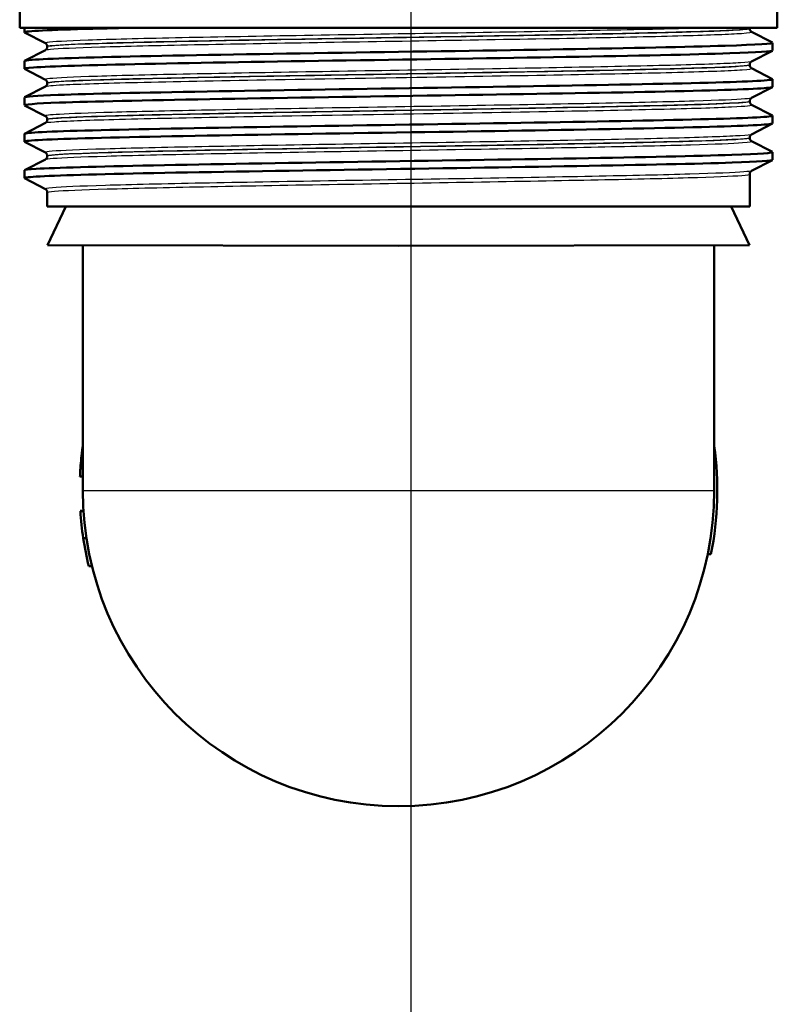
# Model space of a CAD drawing. Header units: millimetres. Extents: x 100 to 2000, y 93 to 4053.
# Tile 5 of 26: x 886 to 934, y 1439 to 1501. Entities that reach past the tile are written whole.
import ezdxf

# ---------------------------------------------------------------- set-up
doc = ezdxf.new("R2010")
doc.units = ezdxf.units.MM
doc.header["$LTSCALE"] = 10
for name, color, linetype, lineweight in [('Centerline(ISO)', 7, 'Continuous', 25), ('Visible Edges(ISO)', 7, 'Continuous', 50), ('Visible Tangent Edges(ISO)', 7, 'Continuous', 25)]:
    doc.layers.add(name, color=color, linetype=linetype, lineweight=lineweight)

msp = doc.modelspace()

# ---------------------------------------------------------------- linework, layer by layer
at = {"layer": 'Centerline(ISO)', "linetype": 'Continuous'}
msp.add_line((910.503, 837.565), (910.503, 2009.381), dxfattribs=at)
at = {"layer": 'Visible Edges(ISO)'}
for p, q in [((933.706, 1500.902), (933.706, 1512.262)), ((885.706, 1500.902), (885.706, 1503.004)), ((933.706, 1500.902), (885.706, 1500.902)), ((886.006, 1500.629), (886.006, 1500.902)), ((931.956, 1500.872), (931.956, 1500.877)), ((887.332, 1499.933), (886.016, 1500.618)), ((932.079, 1500.662), (933.395, 1499.976)), ((887.456, 1499.717), (887.456, 1499.723)), ((933.406, 1499.475), (933.406, 1499.965)), ((886.016, 1498.822), (887.332, 1499.507)), ((933.395, 1499.464), (932.079, 1498.779)), ((886.006, 1498.32), (886.006, 1498.811)), ((931.956, 1498.563), (931.956, 1498.568)), ((932.079, 1498.353), (933.395, 1497.667)), ((887.332, 1497.624), (886.016, 1498.309)), ((886.016, 1496.513), (887.332, 1497.198)), ((887.456, 1497.408), (887.456, 1497.414)), ((933.395, 1497.155), (932.079, 1496.47)), ((933.406, 1497.166), (933.406, 1497.656)), ((886.006, 1496.011), (886.006, 1496.502)), ((887.332, 1495.315), (886.016, 1496)), ((931.956, 1496.254), (931.956, 1496.259)), ((932.079, 1496.044), (933.395, 1495.358)), ((933.406, 1494.857), (933.406, 1495.347)), ((886.016, 1494.204), (887.332, 1494.889)), ((887.456, 1495.099), (887.456, 1495.105)), ((933.395, 1494.846), (932.079, 1494.161)), ((886.006, 1493.702), (886.006, 1494.193)), ((887.332, 1493.006), (886.016, 1493.691)), ((931.956, 1493.945), (931.956, 1493.95)), ((932.079, 1493.735), (933.395, 1493.049)), ((887.456, 1492.79), (887.456, 1492.796)), ((933.406, 1492.548), (933.406, 1493.038)), ((886.016, 1491.895), (887.332, 1492.58)), ((933.395, 1492.537), (932.079, 1491.852)), ((886.006, 1491.393), (886.006, 1491.884)), ((931.956, 1489.602), (931.956, 1491.641)), ((887.332, 1490.697), (886.016, 1491.382)), ((887.456, 1489.602), (887.456, 1490.487)), ((887.456, 1489.602), (931.956, 1489.602)), ((888.622, 1489.602), (887.474, 1487.141)), ((930.79, 1489.602), (931.938, 1487.141)), ((909.706, 1487.102), (887.474, 1487.141)), ((889.706, 1471.602), (889.706, 1487.137)), ((909.706, 1487.102), (931.938, 1487.141)), ((929.706, 1471.602), (929.706, 1487.137)), ((889.525, 1472.494), (889.706, 1472.494)), ((889.525, 1472.488), (889.706, 1472.488)), ((889.547, 1470.311), (889.747, 1470.311)), ((889.548, 1470.299), (889.748, 1470.299)), ((889.734, 1468.575), (889.936, 1468.575)), ((929.499, 1467.569), (929.295, 1467.569)), ((890.085, 1466.799), (890.291, 1466.799))]:
    msp.add_line(p, q, dxfattribs=at)
for radius, start, end in [(20.2, 348.48294, 8.0693), (20, 180, 0), (20.2, 183.66465, 183.6969), (20.2, 183.6969, 188.61813), (20.2, 188.61813, 193.75352)]:
    msp.add_arc((909.706, 1471.602), radius, start, end, dxfattribs=at)
msp.add_ellipse((932.747, 1500.787), major_axis=(-0.788, 0.13), ratio=0.549143, start_param=0.035064, end_param=0.090547, dxfattribs=at)
for points, knots in [([(886.017, 1500.618), (886.007, 1500.623), (886.004, 1500.628), (886.007, 1500.633), (886.051, 1500.707), (887.581, 1500.781), (890.334, 1500.855), (890.912, 1500.871), (891.543, 1500.886), (892.222, 1500.902)], [33.3667055, 33.3667055, 33.3667055, 33.3667055, 33.4056616, 33.4056616, 33.4056616, 34.0104121, 34.0104121, 34.0104121, 34.1375819, 34.1375819, 34.1375819, 34.1375819]), ([(931.956, 1500.872), (931.956, 1500.841), (931.962, 1500.81), (931.982, 1500.759), (931.994, 1500.739), (932.017, 1500.709), (932.028, 1500.698), (932.047, 1500.682), (932.055, 1500.676), (932.069, 1500.667), (932.075, 1500.664), (932.079, 1500.662)], [55.4839942, 55.4839942, 55.4839942, 55.4839942, 55.49802944, 55.49802944, 55.51206469, 55.51206469, 55.52609993, 55.52609993, 55.54013518, 55.54013518, 55.55417042, 55.55417042, 55.55417042, 55.55417042]), ([(886.012, 1498.811), (886.01, 1498.836), (886.172, 1498.861), (886.5, 1498.886), (887.471, 1498.96), (889.894, 1499.034), (893.35, 1499.108), (896.838, 1499.183), (901.363, 1499.258), (906.127, 1499.332), (910.868, 1499.407), (915.825, 1499.481), (920.131, 1499.555), (924.43, 1499.63), (928.062, 1499.704), (930.397, 1499.778), (932.474, 1499.844), (933.515, 1499.91), (933.394, 1499.976)], [27.113298, 27.113298, 27.113298, 27.113298, 27.317929, 27.317929, 27.317929, 27.922431, 27.922431, 27.922431, 28.532532, 28.532532, 28.532532, 29.139584, 29.139584, 29.139584, 29.745487, 29.745487, 29.745487, 30.284668, 30.284668, 30.284668, 30.284668]), ([(887.456, 1499.723), (887.456, 1499.754), (887.449, 1499.785), (887.43, 1499.835), (887.417, 1499.855), (887.394, 1499.886), (887.383, 1499.896), (887.364, 1499.913), (887.356, 1499.919), (887.342, 1499.928), (887.337, 1499.931), (887.332, 1499.933)], [6.25121299, 6.25121299, 6.25121299, 6.25121299, 6.26525244, 6.26525244, 6.27929188, 6.27929188, 6.29333132, 6.29333132, 6.30737076, 6.30737076, 6.32141021, 6.32141021, 6.32141021, 6.32141021]), ([(887.456, 1499.717), (887.456, 1499.686), (887.449, 1499.655), (887.43, 1499.605), (887.417, 1499.585), (887.394, 1499.554), (887.383, 1499.544), (887.364, 1499.527), (887.356, 1499.521), (887.342, 1499.513), (887.337, 1499.509), (887.332, 1499.507)], [48.45910998, 48.45910998, 48.45910998, 48.45910998, 48.47312504, 48.47312504, 48.4871401, 48.4871401, 48.50115517, 48.50115517, 48.51517023, 48.51517023, 48.52918529, 48.52918529, 48.52918529, 48.52918529]), ([(886.024, 1498.309), (885.964, 1498.34), (886.147, 1498.371), (886.579, 1498.401), (887.624, 1498.476), (890.122, 1498.55), (893.638, 1498.624), (897.152, 1498.698), (901.666, 1498.772), (906.399, 1498.846), (911.128, 1498.92), (916.055, 1498.994), (920.325, 1499.068), (924.729, 1499.145), (928.413, 1499.221), (930.699, 1499.298), (932.468, 1499.357), (933.396, 1499.416), (933.402, 1499.475)], [27.08352, 27.08352, 27.08352, 27.08352, 27.333656, 27.333656, 27.333656, 27.939119, 27.939119, 27.939119, 28.544115, 28.544115, 28.544115, 29.148688, 29.148688, 29.148688, 29.772299, 29.772299, 29.772299, 30.254891, 30.254891, 30.254891, 30.254891]), ([(931.956, 1498.568), (931.956, 1498.6), (931.962, 1498.63), (931.982, 1498.681), (931.994, 1498.701), (932.017, 1498.731), (932.028, 1498.742), (932.047, 1498.758), (932.055, 1498.764), (932.069, 1498.773), (932.075, 1498.776), (932.079, 1498.779)], [13.27621578, 13.27621578, 13.27621578, 13.27621578, 13.2902342, 13.2902342, 13.30425262, 13.30425262, 13.31827104, 13.31827104, 13.33228946, 13.33228946, 13.34630788, 13.34630788, 13.34630788, 13.34630788]), ([(931.956, 1498.563), (931.956, 1498.532), (931.962, 1498.501), (931.982, 1498.45), (931.994, 1498.43), (932.017, 1498.4), (932.028, 1498.389), (932.047, 1498.373), (932.055, 1498.367), (932.069, 1498.358), (932.075, 1498.355), (932.079, 1498.353)], [41.43428759, 41.43428759, 41.43428759, 41.43428759, 41.44828714, 41.44828714, 41.46228668, 41.46228668, 41.47628622, 41.47628622, 41.49028576, 41.49028576, 41.5042853, 41.5042853, 41.5042853, 41.5042853]), ([(886.02, 1496), (885.917, 1496.058), (886.672, 1496.115), (888.233, 1496.172), (890.256, 1496.246), (893.624, 1496.32), (897.752, 1496.394), (901.879, 1496.468), (906.747, 1496.543), (911.512, 1496.617), (916.276, 1496.691), (920.915, 1496.765), (924.627, 1496.839), (928.337, 1496.913), (931.104, 1496.987), (932.448, 1497.061), (933.082, 1497.096), (933.398, 1497.131), (933.398, 1497.166)], [20.800335, 20.800335, 20.800335, 20.800335, 21.267079, 21.267079, 21.267079, 21.872253, 21.872253, 21.872253, 22.4772, 22.4772, 22.4772, 23.081933, 23.081933, 23.081933, 23.686463, 23.686463, 23.686463, 23.971705, 23.971705, 23.971705, 23.971705]), ([(886.011, 1496.502), (886.017, 1496.554), (886.743, 1496.607), (888.15, 1496.659), (890.136, 1496.733), (893.469, 1496.807), (897.573, 1496.881), (901.675, 1496.956), (906.529, 1497.03), (911.294, 1497.104), (916.057, 1497.178), (920.711, 1497.252), (924.449, 1497.326), (928.211, 1497.4), (931.03, 1497.475), (932.409, 1497.549), (933.136, 1497.589), (933.462, 1497.628), (933.387, 1497.667)], [20.830113, 20.830113, 20.830113, 20.830113, 21.258792, 21.258792, 21.258792, 21.863485, 21.863485, 21.863485, 22.467976, 22.467976, 22.467976, 23.072278, 23.072278, 23.072278, 23.680632, 23.680632, 23.680632, 24.001483, 24.001483, 24.001483, 24.001483]), ([(887.456, 1497.414), (887.456, 1497.445), (887.449, 1497.476), (887.43, 1497.526), (887.417, 1497.546), (887.394, 1497.577), (887.383, 1497.587), (887.364, 1497.604), (887.356, 1497.61), (887.342, 1497.619), (887.337, 1497.622), (887.332, 1497.624)], [20.30112998, 20.30112998, 20.30112998, 20.30112998, 20.31513201, 20.31513201, 20.32913405, 20.32913405, 20.34313608, 20.34313608, 20.35713812, 20.35713812, 20.37114015, 20.37114015, 20.37114015, 20.37114015]), ([(887.456, 1497.408), (887.456, 1497.377), (887.449, 1497.346), (887.43, 1497.296), (887.417, 1497.276), (887.394, 1497.245), (887.383, 1497.235), (887.364, 1497.218), (887.356, 1497.212), (887.342, 1497.204), (887.337, 1497.2), (887.332, 1497.198)], [34.40950733, 34.40950733, 34.40950733, 34.40950733, 34.42349612, 34.42349612, 34.43748492, 34.43748492, 34.45147372, 34.45147372, 34.46546251, 34.46546251, 34.47945131, 34.47945131, 34.47945131, 34.47945131]), ([(931.956, 1496.259), (931.956, 1496.291), (931.962, 1496.321), (931.982, 1496.372), (931.994, 1496.392), (932.017, 1496.422), (932.028, 1496.433), (932.047, 1496.449), (932.055, 1496.455), (932.069, 1496.464), (932.075, 1496.467), (932.079, 1496.47)], [27.32597462, 27.32597462, 27.32597462, 27.32597462, 27.33996503, 27.33996503, 27.35395544, 27.35395544, 27.36794584, 27.36794584, 27.38193625, 27.38193625, 27.39592666, 27.39592666, 27.39592666, 27.39592666]), ([(931.956, 1496.254), (931.956, 1496.223), (931.962, 1496.192), (931.982, 1496.141), (931.994, 1496.121), (932.017, 1496.091), (932.028, 1496.08), (932.047, 1496.064), (932.055, 1496.058), (932.069, 1496.049), (932.075, 1496.046), (932.079, 1496.044)], [27.38474915, 27.38474915, 27.38474915, 27.38474915, 27.39873206, 27.39873206, 27.41271497, 27.41271497, 27.42669788, 27.42669788, 27.44068079, 27.44068079, 27.4546637, 27.4546637, 27.4546637, 27.4546637]), ([(886.006, 1494.193), (886.006, 1494.198), (886.013, 1494.203), (886.028, 1494.209), (886.238, 1494.283), (887.948, 1494.358), (890.859, 1494.432), (893.768, 1494.507), (897.863, 1494.581), (902.429, 1494.655), (906.993, 1494.73), (912.006, 1494.804), (916.595, 1494.878), (921.181, 1494.953), (925.322, 1495.027), (928.295, 1495.101), (931.267, 1495.176), (933.059, 1495.25), (933.359, 1495.324), (933.405, 1495.336), (933.416, 1495.347), (933.393, 1495.358)], [14.546927, 14.546927, 14.546927, 14.546927, 14.590678, 14.590678, 14.590678, 15.198327, 15.198327, 15.198327, 15.80565, 15.80565, 15.80565, 16.412659, 16.412659, 16.412659, 17.019365, 17.019365, 17.019365, 17.625781, 17.625781, 17.625781, 17.718298, 17.718298, 17.718298, 17.718298]), ([(887.456, 1495.105), (887.456, 1495.136), (887.449, 1495.167), (887.43, 1495.217), (887.417, 1495.237), (887.394, 1495.268), (887.383, 1495.278), (887.364, 1495.295), (887.356, 1495.301), (887.342, 1495.31), (887.337, 1495.313), (887.332, 1495.315)], [34.35076926, 34.35076926, 34.35076926, 34.35076926, 34.36475288, 34.36475288, 34.37873651, 34.37873651, 34.39272013, 34.39272013, 34.40670375, 34.40670375, 34.42068738, 34.42068738, 34.42068738, 34.42068738]), ([(886.018, 1493.691), (886, 1493.7), (886.003, 1493.709), (886.027, 1493.718), (886.233, 1493.793), (887.955, 1493.868), (890.889, 1493.943), (893.81, 1494.017), (897.918, 1494.092), (902.494, 1494.166), (907.067, 1494.24), (912.087, 1494.315), (916.675, 1494.389), (921.262, 1494.464), (925.396, 1494.538), (928.357, 1494.613), (931.316, 1494.687), (933.089, 1494.761), (933.366, 1494.836), (933.393, 1494.843), (933.405, 1494.85), (933.405, 1494.857)], [14.51715, 14.51715, 14.51715, 14.51715, 14.589579, 14.589579, 14.589579, 15.200454, 15.200454, 15.200454, 15.808506, 15.808506, 15.808506, 16.416219, 16.416219, 16.416219, 17.023603, 17.023603, 17.023603, 17.630672, 17.630672, 17.630672, 17.68852, 17.68852, 17.68852, 17.68852]), ([(887.456, 1495.099), (887.456, 1495.068), (887.449, 1495.037), (887.43, 1494.987), (887.417, 1494.967), (887.394, 1494.936), (887.383, 1494.926), (887.364, 1494.909), (887.356, 1494.903), (887.342, 1494.895), (887.337, 1494.891), (887.332, 1494.889)], [20.3599929, 20.3599929, 20.3599929, 20.3599929, 20.37397481, 20.37397481, 20.38795673, 20.38795673, 20.40193865, 20.40193865, 20.41592057, 20.41592057, 20.42990249, 20.42990249, 20.42990249, 20.42990249]), ([(931.956, 1493.95), (931.956, 1493.982), (931.962, 1494.012), (931.982, 1494.063), (931.994, 1494.083), (932.017, 1494.113), (932.028, 1494.124), (932.047, 1494.14), (932.055, 1494.146), (932.069, 1494.155), (932.075, 1494.158), (932.079, 1494.161)], [41.37553381, 41.37553381, 41.37553381, 41.37553381, 41.38951554, 41.38951554, 41.40349727, 41.40349727, 41.41747901, 41.41747901, 41.43146074, 41.43146074, 41.44544247, 41.44544247, 41.44544247, 41.44544247]), ([(931.956, 1493.945), (931.956, 1493.914), (931.962, 1493.883), (931.982, 1493.832), (931.994, 1493.812), (932.017, 1493.782), (932.028, 1493.771), (932.047, 1493.755), (932.055, 1493.749), (932.069, 1493.74), (932.075, 1493.737), (932.079, 1493.735)], [13.33521837, 13.33521837, 13.33521837, 13.33521837, 13.3492042, 13.3492042, 13.36319003, 13.36319003, 13.37717586, 13.37717586, 13.39116169, 13.39116169, 13.40514752, 13.40514752, 13.40514752, 13.40514752]), ([(886.013, 1491.884), (886.012, 1491.915), (886.257, 1491.945), (886.753, 1491.976), (887.943, 1492.05), (890.571, 1492.124), (894.182, 1492.199), (897.793, 1492.273), (902.369, 1492.347), (907.119, 1492.421), (911.867, 1492.495), (916.767, 1492.569), (920.97, 1492.643), (925.173, 1492.717), (928.659, 1492.791), (930.826, 1492.865), (932.621, 1492.927), (933.504, 1492.988), (933.393, 1493.049)], [8.263742, 8.263742, 8.263742, 8.263742, 8.515455, 8.515455, 8.515455, 9.120358, 9.120358, 9.120358, 9.725154, 9.725154, 9.725154, 10.329846, 10.329846, 10.329846, 10.934435, 10.934435, 10.934435, 11.435112, 11.435112, 11.435112, 11.435112]), ([(887.456, 1492.796), (887.456, 1492.827), (887.449, 1492.858), (887.43, 1492.908), (887.417, 1492.928), (887.394, 1492.959), (887.383, 1492.969), (887.364, 1492.986), (887.356, 1492.992), (887.342, 1493.001), (887.337, 1493.004), (887.332, 1493.006)], [48.40028841, 48.40028841, 48.40028841, 48.40028841, 48.41427316, 48.41427316, 48.4282579, 48.4282579, 48.44224265, 48.44224265, 48.45622739, 48.45622739, 48.47021214, 48.47021214, 48.47021214, 48.47021214]), ([(887.456, 1492.79), (887.456, 1492.759), (887.449, 1492.728), (887.43, 1492.678), (887.417, 1492.658), (887.394, 1492.627), (887.383, 1492.617), (887.364, 1492.6), (887.356, 1492.594), (887.342, 1492.586), (887.337, 1492.582), (887.332, 1492.58)], [6.3104055, 6.3104055, 6.3104055, 6.3104055, 6.32440012, 6.32440012, 6.33839474, 6.33839474, 6.35238936, 6.35238936, 6.36638398, 6.36638398, 6.3803786, 6.3803786, 6.3803786, 6.3803786]), ([(886.024, 1491.382), (885.957, 1491.417), (886.201, 1491.452), (886.759, 1491.486), (887.954, 1491.56), (890.589, 1491.635), (894.205, 1491.709), (897.821, 1491.783), (902.403, 1491.857), (907.155, 1491.931), (911.906, 1492.005), (916.807, 1492.079), (921.007, 1492.153), (925.207, 1492.227), (928.688, 1492.301), (930.848, 1492.376), (932.522, 1492.433), (933.395, 1492.49), (933.402, 1492.548)], [8.233964, 8.233964, 8.233964, 8.233964, 8.516503, 8.516503, 8.516503, 9.121654, 9.121654, 9.121654, 9.72669, 9.72669, 9.72669, 10.331616, 10.331616, 10.331616, 10.936434, 10.936434, 10.936434, 11.405335, 11.405335, 11.405335, 11.405335]), ([(931.956, 1491.641), (931.956, 1491.673), (931.962, 1491.703), (931.982, 1491.754), (931.994, 1491.774), (932.017, 1491.804), (932.028, 1491.815), (932.047, 1491.831), (932.055, 1491.837), (932.069, 1491.846), (932.075, 1491.849), (932.079, 1491.852)], [55.42505326, 55.42505326, 55.42505326, 55.42505326, 55.4390459, 55.4390459, 55.45303854, 55.45303854, 55.46703119, 55.46703119, 55.48102383, 55.48102383, 55.49501647, 55.49501647, 55.49501647, 55.49501647]), ([(887.456, 1490.487), (887.456, 1490.518), (887.449, 1490.549), (887.43, 1490.599), (887.417, 1490.619), (887.394, 1490.65), (887.383, 1490.66), (887.364, 1490.677), (887.356, 1490.683), (887.342, 1490.692), (887.337, 1490.695), (887.332, 1490.697)], [62.44984848, 62.44984848, 62.44984848, 62.44984848, 62.46385385, 62.46385385, 62.47785922, 62.47785922, 62.49186459, 62.49186459, 62.50586996, 62.50586996, 62.51987533, 62.51987533, 62.51987533, 62.51987533]), ([(889.558, 1473.053), (889.571, 1473.231), (889.588, 1473.44), (889.626, 1473.812), (889.654, 1474.069), (889.704, 1474.424), (889.705, 1474.43), (889.706, 1474.437)], [-0.2566702, -0.2566702, -0.2566702, -0.2566702, -0.1161737, -0.1161737, -0.0105906, -0.0105906, -0.0085473, -0.0085473, -0.0085473, -0.0085473]), ([(889.525, 1472.494), (889.525, 1472.494), (889.526, 1472.505), (889.529, 1472.566), (889.531, 1472.615), (889.537, 1472.734), (889.544, 1472.848), (889.555, 1473.009), (889.556, 1473.031), (889.558, 1473.053)], [-0.1028327, -0.1028327, -0.1028327, -0.1028327, -0.0845661, -0.0845661, -0.0625615, -0.0625615, -0.0082335, -0.0082335, 0, 0, 0, 0])]:
    msp.add_open_spline(points, degree=3, knots=knots, dxfattribs=at)
msp.add_open_spline([(889.525, 1472.488), (889.525, 1472.488), (889.525, 1472.49), (889.525, 1472.494)], degree=3, dxfattribs=at)
at = {"layer": 'Visible Tangent Edges(ISO)'}
for p, q in [((889.558, 1473.053), (889.706, 1473.053)), ((889.706, 1471.602), (929.706, 1471.602))]:
    msp.add_line(p, q, dxfattribs=at)
for points, knots in [([(928.938, 1500.902), (928.332, 1500.882), (927.643, 1500.863), (925.026, 1500.796), (922.717, 1500.748), (917.585, 1500.653), (914.739, 1500.605), (908.964, 1500.51), (906.008, 1500.462), (900.453, 1500.366), (897.83, 1500.319), (893.329, 1500.223), (891.431, 1500.175), (888.657, 1500.08), (887.769, 1500.032), (887.34, 1499.967), (887.3, 1499.95), (887.334, 1499.933)], [0.426648, 0.426648, 0.426648, 0.426648, 0.78094, 0.78094, 1.651825, 1.651825, 2.522717, 2.522717, 3.39363, 3.39363, 4.264554, 4.264554, 5.13546, 5.13546, 6.006326, 6.006326, 6.32141, 6.32141, 6.32141, 6.32141]), ([(887.457, 1499.723), (887.456, 1499.736), (887.5, 1499.75), (887.902, 1499.811), (888.785, 1499.858), (891.543, 1499.954), (893.43, 1500.002), (897.904, 1500.097), (900.512, 1500.145), (906.033, 1500.24), (908.972, 1500.288), (914.713, 1500.383), (917.541, 1500.431), (922.642, 1500.526), (924.937, 1500.574), (928.442, 1500.664), (929.761, 1500.708), (931.39, 1500.787), (931.835, 1500.824), (931.949, 1500.867), (931.956, 1500.872), (931.956, 1500.877)], [-6.251213, -6.251213, -6.251213, -6.251213, -6.006326, -6.006326, -5.13546, -5.13546, -4.264554, -4.264554, -3.39363, -3.39363, -2.522717, -2.522717, -1.651825, -1.651825, -0.78094, -0.78094, 0, 0, 0.67518, 0.67518, 0.774006, 0.774006, 0.774006, 0.774006]), ([(931.955, 1500.872), (931.954, 1500.842), (931.734, 1500.812), (930.605, 1500.735), (929.346, 1500.687), (925.913, 1500.591), (923.721, 1500.543), (918.775, 1500.447), (915.997, 1500.399), (910.318, 1500.304), (907.39, 1500.257), (901.832, 1500.162), (899.175, 1500.115), (894.505, 1500.021), (892.48, 1499.973), (889.367, 1499.877), (888.286, 1499.829), (887.566, 1499.759), (887.457, 1499.738), (887.458, 1499.717)], [-55.483994, -55.483994, -55.483994, -55.483994, -54.941476, -54.941476, -54.067161, -54.067161, -53.191459, -53.191459, -52.3196, -52.3196, -51.455298, -51.455298, -50.59495, -50.59495, -49.727939, -49.727939, -48.845319, -48.845319, -48.45911, -48.45911, -48.45911, -48.45911]), ([(887.334, 1499.507), (887.366, 1499.524), (887.472, 1499.542), (888.158, 1499.607), (889.245, 1499.656), (892.378, 1499.751), (894.416, 1499.799), (899.114, 1499.893), (901.788, 1499.941), (907.38, 1500.035), (910.326, 1500.083), (916.038, 1500.178), (918.833, 1500.225), (923.809, 1500.321), (926.014, 1500.369), (929.466, 1500.465), (930.732, 1500.513), (931.924, 1500.594), (932.14, 1500.628), (932.078, 1500.661)], [48.529185, 48.529185, 48.529185, 48.529185, 48.845319, 48.845319, 49.727939, 49.727939, 50.59495, 50.59495, 51.455298, 51.455298, 52.3196, 52.3196, 53.191459, 53.191459, 54.067161, 54.067161, 54.941476, 54.941476, 55.55417, 55.55417, 55.55417, 55.55417]), ([(932.077, 1498.778), (932.023, 1498.751), (931.786, 1498.724), (930.637, 1498.649), (929.345, 1498.601), (925.858, 1498.506), (923.647, 1498.458), (918.662, 1498.363), (915.865, 1498.315), (910.13, 1498.22), (907.167, 1498.172), (901.538, 1498.077), (898.848, 1498.029), (894.161, 1497.933), (892.144, 1497.886), (889.105, 1497.79), (888.069, 1497.742), (887.379, 1497.671), (887.289, 1497.647), (887.335, 1497.624)], [13.346308, 13.346308, 13.346308, 13.346308, 13.844371, 13.844371, 14.715751, 14.715751, 15.586902, 15.586902, 16.457367, 16.457367, 17.327209, 17.327209, 18.197467, 18.197467, 19.069268, 19.069268, 19.942351, 19.942351, 20.37114, 20.37114, 20.37114, 20.37114]), ([(887.332, 1497.198), (887.401, 1497.234), (887.786, 1497.269), (889.469, 1497.356), (891.07, 1497.407), (895.425, 1497.513), (898.214, 1497.568), (904.535, 1497.68), (908.053, 1497.736), (914.695, 1497.846), (917.833, 1497.899), (923.22, 1498), (925.551, 1498.049), (929.317, 1498.15), (930.733, 1498.203), (931.934, 1498.287), (932.137, 1498.32), (932.076, 1498.352)], [34.479451, 34.479451, 34.479451, 34.479451, 35.131943, 35.131943, 36.063766, 36.063766, 37.061757, 37.061757, 38.101717, 38.101717, 39.059822, 39.059822, 39.956601, 39.956601, 40.906925, 40.906925, 41.504285, 41.504285, 41.504285, 41.504285]), ([(931.952, 1498.563), (931.951, 1498.534), (931.746, 1498.505), (930.605, 1498.424), (929.198, 1498.372), (925.453, 1498.271), (923.136, 1498.222), (917.781, 1498.12), (914.661, 1498.068), (908.059, 1497.958), (904.563, 1497.901), (898.28, 1497.789), (895.508, 1497.735), (891.18, 1497.629), (889.589, 1497.578), (887.843, 1497.487), (887.456, 1497.448), (887.456, 1497.408)], [-41.434288, -41.434288, -41.434288, -41.434288, -40.906925, -40.906925, -39.956601, -39.956601, -39.059822, -39.059822, -38.101717, -38.101717, -37.061757, -37.061757, -36.063766, -36.063766, -35.131943, -35.131943, -34.409507, -34.409507, -34.409507, -34.409507]), ([(887.458, 1497.414), (887.457, 1497.433), (887.551, 1497.453), (888.2, 1497.52), (889.23, 1497.568), (892.252, 1497.664), (894.257, 1497.712), (898.916, 1497.807), (901.591, 1497.855), (907.186, 1497.95), (910.131, 1497.998), (915.831, 1498.093), (918.611, 1498.141), (923.566, 1498.236), (925.764, 1498.284), (929.229, 1498.379), (930.512, 1498.427), (931.713, 1498.506), (931.952, 1498.537), (931.954, 1498.568)], [-20.30113, -20.30113, -20.30113, -20.30113, -19.942351, -19.942351, -19.069268, -19.069268, -18.197467, -18.197467, -17.327209, -17.327209, -16.457367, -16.457367, -15.586902, -15.586902, -14.715751, -14.715751, -13.844371, -13.844371, -13.276216, -13.276216, -13.276216, -13.276216]), ([(932.077, 1496.469), (932.038, 1496.449), (931.896, 1496.429), (931.092, 1496.362), (929.993, 1496.315), (926.853, 1496.221), (924.782, 1496.173), (919.908, 1496.076), (917.065, 1496.026), (911.098, 1495.926), (907.938, 1495.875), (902.202, 1495.779), (899.553, 1495.733), (895.045, 1495.643), (893.115, 1495.6), (890.081, 1495.515), (888.946, 1495.473), (887.598, 1495.395), (887.294, 1495.359), (887.325, 1495.32), (887.328, 1495.317), (887.332, 1495.315)], [27.395927, 27.395927, 27.395927, 27.395927, 27.768512, 27.768512, 28.619646, 28.619646, 29.489758, 29.489758, 30.394114, 30.394114, 31.317066, 31.317066, 32.159798, 32.159798, 32.948764, 32.948764, 33.711002, 33.711002, 34.37986, 34.37986, 34.420687, 34.420687, 34.420687, 34.420687]), ([(887.336, 1494.889), (887.383, 1494.913), (887.572, 1494.937), (888.587, 1495.011), (889.89, 1495.061), (893.549, 1495.162), (895.984, 1495.215), (901.795, 1495.324), (905.257, 1495.382), (912.135, 1495.495), (915.506, 1495.55), (921.466, 1495.656), (924.047, 1495.707), (928.22, 1495.808), (929.804, 1495.858), (931.737, 1495.953), (932.166, 1495.998), (932.079, 1496.044)], [20.429902, 20.429902, 20.429902, 20.429902, 20.87079, 20.87079, 21.778811, 21.778811, 22.727814, 22.727814, 23.778796, 23.778796, 24.785403, 24.785403, 25.718807, 25.718807, 26.625133, 26.625133, 27.454664, 27.454664, 27.454664, 27.454664]), ([(887.456, 1495.105), (887.456, 1495.14), (887.759, 1495.175), (889.073, 1495.252), (890.201, 1495.293), (893.217, 1495.378), (895.136, 1495.422), (899.617, 1495.511), (902.251, 1495.557), (907.953, 1495.654), (911.093, 1495.704), (917.025, 1495.804), (919.85, 1495.854), (924.694, 1495.951), (926.752, 1495.999), (929.873, 1496.093), (930.964, 1496.14), (931.808, 1496.211), (931.953, 1496.235), (931.954, 1496.259)], [-34.350769, -34.350769, -34.350769, -34.350769, -33.711002, -33.711002, -32.948764, -32.948764, -32.159798, -32.159798, -31.317066, -31.317066, -30.394114, -30.394114, -29.489758, -29.489758, -28.619646, -28.619646, -27.768512, -27.768512, -27.325975, -27.325975, -27.325975, -27.325975]), ([(931.956, 1496.254), (931.956, 1496.212), (931.527, 1496.171), (929.682, 1496.079), (928.107, 1496.03), (923.958, 1495.929), (921.392, 1495.878), (915.468, 1495.771), (912.116, 1495.716), (905.281, 1495.603), (901.839, 1495.546), (896.064, 1495.436), (893.644, 1495.384), (890.007, 1495.283), (888.712, 1495.233), (887.652, 1495.155), (887.46, 1495.127), (887.46, 1495.099)], [-27.384749, -27.384749, -27.384749, -27.384749, -26.625133, -26.625133, -25.718807, -25.718807, -24.785403, -24.785403, -23.778796, -23.778796, -22.727814, -22.727814, -21.778811, -21.778811, -20.87079, -20.87079, -20.359993, -20.359993, -20.359993, -20.359993]), ([(932.077, 1494.161), (932.024, 1494.133), (931.784, 1494.105), (930.612, 1494.03), (929.285, 1493.981), (925.711, 1493.884), (923.453, 1493.836), (918.399, 1493.74), (915.591, 1493.692), (909.863, 1493.597), (906.921, 1493.55), (901.34, 1493.455), (898.676, 1493.407), (894.033, 1493.313), (892.036, 1493.265), (889.035, 1493.169), (888.02, 1493.121), (887.373, 1493.051), (887.291, 1493.029), (887.334, 1493.006)], [41.445442, 41.445442, 41.445442, 41.445442, 41.948614, 41.948614, 42.834349, 42.834349, 43.715765, 43.715765, 44.58638, 44.58638, 45.450696, 45.450696, 46.316262, 46.316262, 47.186756, 47.186756, 48.060561, 48.060561, 48.470212, 48.470212, 48.470212, 48.470212]), ([(887.335, 1492.58), (887.377, 1492.602), (887.541, 1492.624), (888.429, 1492.694), (889.585, 1492.741), (892.83, 1492.836), (894.941, 1492.883), (899.826, 1492.98), (902.63, 1493.028), (908.459, 1493.126), (911.515, 1493.175), (917.251, 1493.271), (919.976, 1493.319), (924.648, 1493.412), (926.652, 1493.458), (929.76, 1493.549), (930.886, 1493.594), (931.949, 1493.671), (932.139, 1493.703), (932.078, 1493.735)], [6.380379, 6.380379, 6.380379, 6.380379, 6.784181, 6.784181, 7.644963, 7.644963, 8.515259, 8.515259, 9.402243, 9.402243, 10.296582, 10.296582, 11.165149, 11.165149, 11.998291, 11.998291, 12.8233, 12.8233, 13.405148, 13.405148, 13.405148, 13.405148]), ([(887.458, 1492.796), (887.457, 1492.815), (887.542, 1492.833), (888.152, 1492.9), (889.161, 1492.948), (892.145, 1493.043), (894.13, 1493.091), (898.745, 1493.186), (901.394, 1493.233), (906.942, 1493.328), (909.865, 1493.375), (915.559, 1493.47), (918.351, 1493.518), (923.373, 1493.614), (925.618, 1493.662), (929.169, 1493.759), (930.487, 1493.808), (931.71, 1493.888), (931.953, 1493.919), (931.954, 1493.95)], [-48.400288, -48.400288, -48.400288, -48.400288, -48.060561, -48.060561, -47.186756, -47.186756, -46.316262, -46.316262, -45.450696, -45.450696, -44.58638, -44.58638, -43.715765, -43.715765, -42.834349, -42.834349, -41.948614, -41.948614, -41.375534, -41.375534, -41.375534, -41.375534]), ([(931.955, 1493.945), (931.955, 1493.917), (931.762, 1493.889), (930.757, 1493.816), (929.638, 1493.77), (926.548, 1493.68), (924.555, 1493.634), (919.911, 1493.541), (917.202, 1493.493), (911.5, 1493.397), (908.463, 1493.347), (902.669, 1493.25), (899.882, 1493.201), (895.027, 1493.105), (892.929, 1493.057), (889.704, 1492.963), (888.556, 1492.915), (887.625, 1492.842), (887.459, 1492.816), (887.458, 1492.79)], [-13.335218, -13.335218, -13.335218, -13.335218, -12.8233, -12.8233, -11.998291, -11.998291, -11.165149, -11.165149, -10.296582, -10.296582, -9.402243, -9.402243, -8.515259, -8.515259, -7.644963, -7.644963, -6.784181, -6.784181, -6.310406, -6.310406, -6.310406, -6.310406]), ([(932.077, 1491.852), (932.036, 1491.829), (931.872, 1491.807), (930.977, 1491.737), (929.802, 1491.69), (926.518, 1491.594), (924.395, 1491.547), (919.541, 1491.451), (916.788, 1491.403), (911.089, 1491.308), (908.118, 1491.26), (902.43, 1491.165), (899.687, 1491.117), (894.862, 1491.022), (892.758, 1490.974), (889.517, 1490.879), (888.367, 1490.831), (887.429, 1490.755), (887.28, 1490.726), (887.334, 1490.697)], [55.495016, 55.495016, 55.495016, 55.495016, 55.900123, 55.900123, 56.770714, 56.770714, 57.641514, 57.641514, 58.51251, 58.51251, 59.383553, 59.383553, 60.25451, 60.25451, 61.125364, 61.125364, 61.996192, 61.996192, 62.519875, 62.519875, 62.519875, 62.519875]), ([(887.458, 1490.487), (887.458, 1490.512), (887.611, 1490.537), (888.496, 1490.609), (889.64, 1490.657), (892.862, 1490.752), (894.954, 1490.8), (899.751, 1490.895), (902.478, 1490.943), (908.132, 1491.039), (911.085, 1491.086), (916.749, 1491.182), (919.485, 1491.23), (924.31, 1491.325), (926.42, 1491.373), (929.682, 1491.468), (930.85, 1491.516), (931.788, 1491.589), (931.954, 1491.615), (931.954, 1491.641)], [-62.449848, -62.449848, -62.449848, -62.449848, -61.996192, -61.996192, -61.125364, -61.125364, -60.25451, -60.25451, -59.383553, -59.383553, -58.51251, -58.51251, -57.641514, -57.641514, -56.770714, -56.770714, -55.900123, -55.900123, -55.425053, -55.425053, -55.425053, -55.425053])]:
    msp.add_open_spline(points, degree=3, knots=knots, dxfattribs=at)

doc.saveas('drawing.dxf')
